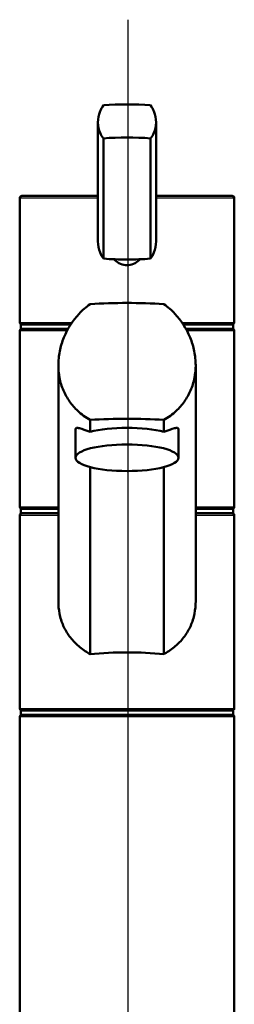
# Model space of a CAD drawing. Header units: millimetres. Extents: x 100 to 2000, y 93 to 4053.
# Tile 13 of 16: x 885 to 935, y 1775 to 2005. Entities that reach past the tile are written whole.
import ezdxf

# ---------------------------------------------------------------- set-up
doc = ezdxf.new("R2010")
doc.units = ezdxf.units.MM
doc.header["$LTSCALE"] = 10
for name, color, linetype, lineweight in [('Centerline(ISO)', 7, 'Continuous', 25), ('Visible Edges(ISO)', 7, 'Continuous', 50), ('Visible Tangent Edges(ISO)', 7, 'Continuous', 25)]:
    doc.layers.add(name, color=color, linetype=linetype, lineweight=lineweight)

msp = doc.modelspace()

# ---------------------------------------------------------------- linework, layer by layer
at = {"layer": 'Centerline(ISO)', "linetype": 'Continuous'}
msp.add_line((910.5, 832.76), (910.5, 2004.58), dxfattribs=at)
at = {"layer": 'Visible Edges(ISO)'}
for p, q in [((903.45, 1980.63), (903.45, 1952.85)), ((917.01, 1980.63), (917.01, 1952.85)), ((904.75, 1976.89), (904.75, 1948.87)), ((915.7, 1976.89), (915.7, 1948.87)), ((885.73, 1963.49), (903.45, 1963.49)), ((917.01, 1963.49), (934.73, 1963.49)), ((885.23, 1934.04), (885.23, 1962.99)), ((935.23, 1934.04), (935.23, 1962.99)), ((885.48, 1933.49), (897.1, 1933.49)), ((885.48, 1932.49), (885.48, 1933.49)), ((923.35, 1933.49), (934.98, 1933.49)), ((934.98, 1932.49), (934.98, 1933.49)), ((885.23, 1890.99), (885.23, 1931.99)), ((885.48, 1932.49), (896.5, 1932.49)), ((923.96, 1932.49), (934.98, 1932.49)), ((935.23, 1890.99), (935.23, 1931.99)), ((894.23, 1868.99), (894.23, 1923.99)), ((926.23, 1868.99), (926.23, 1923.99)), ((901.64, 1911.24), (901.64, 1908.46)), ((918.82, 1908.46), (918.82, 1911.24)), ((898.23, 1902.43), (898.23, 1909.01)), ((922.23, 1902.43), (922.23, 1909.01)), ((901.64, 1900.26), (901.64, 1856.64)), ((918.82, 1856.64), (918.82, 1900.26)), ((885.48, 1890.49), (894.23, 1890.49)), ((885.48, 1889.49), (885.48, 1890.49)), ((926.23, 1890.49), (934.98, 1890.49)), ((934.98, 1889.49), (934.98, 1890.49)), ((885.23, 1843.99), (885.23, 1888.99)), ((885.48, 1889.49), (894.23, 1889.49)), ((926.23, 1889.49), (934.98, 1889.49)), ((935.23, 1843.99), (935.23, 1888.99)), ((885.23, 1756.99), (885.23, 1841.99)), ((885.48, 1843.49), (934.98, 1843.49)), ((885.48, 1842.49), (885.48, 1843.49)), ((885.48, 1842.49), (934.98, 1842.49)), ((934.98, 1842.49), (934.98, 1843.49)), ((935.23, 1756.99), (935.23, 1841.99))]:
    msp.add_line(p, q, dxfattribs=at)
for centre, start, end in [((885.73, 1962.99), 90, 180), ((934.73, 1962.99), 0, 90), ((885.73, 1931.99), 90, 180), ((934.73, 1931.99), 0, 90), ((885.73, 1890.99), 180, 270), ((934.73, 1890.99), 270, 0), ((885.73, 1888.99), 90, 180), ((934.73, 1888.99), 0, 90), ((885.73, 1843.99), 180, 270), ((934.73, 1843.99), 270, 0), ((885.73, 1841.99), 90, 180), ((934.73, 1841.99), 0, 90)]:
    msp.add_arc(centre, 0.5, start, end, dxfattribs=at)
for centre, major_axis, ratio, start_param, end_param in [((910.23, 1980.18), (18, 0), 0.258819, 1.261603, 1.87999), ((910.23, 1972.46), (-18, 0), 0.258819, 4.403196, 5.021582), ((910.23, 1953.3), (18, 0), 0.258819, 4.403196, 4.712389), ((910.23, 1953.3), (18, 0), 0.258819, 4.712389, 5.021582), ((910.23, 1929.15), (-35, 0), 0.267949, 4.464493, 4.960285), ((913.45, 1934.06), (-28.23, -0.03), 0.454378, 6.282707, 6.287158), ((907, 1934.06), (28.23, -0.03), 0.454378, 6.279153, 6.283604), ((910.23, 1902.15), (35, 0), 0.267949, 1.3229, 1.818693), ((910.23, 1906.29), (12, 0), 0.258819, 0.773244, 2.368348), ((910.23, 1850.34), (-25, 0), 0.267949, 4.361736, 5.063042)]:
    msp.add_ellipse(centre, major_axis=major_axis, ratio=ratio, start_param=start_param, end_param=end_param, dxfattribs=at)
msp.add_ellipse((910.23, 1902.43), major_axis=(12, 0), ratio=0.258819, dxfattribs=at)
for points, knots in [([(904.75, 1976.89), (904.44, 1977.28), (904.17, 1977.71), (903.62, 1978.94), (903.45, 1979.8), (903.45, 1980.63), (903.45, 1981.47), (903.62, 1982.37), (904.17, 1983.71), (904.44, 1984.18), (904.75, 1984.62)], [-0.412375, -0.412375, -0.412375, -0.412375, -0.2583698, -0.2583698, 0, 0, 0, 0.2583698, 0.2583698, 0.412375, 0.412375, 0.412375, 0.412375]), ([(915.7, 1984.62), (916.01, 1984.18), (916.28, 1983.71), (916.84, 1982.37), (917.01, 1981.47), (917.01, 1979.8), (916.84, 1978.94), (916.28, 1977.71), (916.01, 1977.28), (915.7, 1976.89)], [1.6537755, 1.6537755, 1.6537755, 1.6537755, 1.8077807, 1.8077807, 2.0661504, 2.0661504, 2.3245202, 2.3245202, 2.4785254, 2.4785254, 2.4785254, 2.4785254]), ([(903.45, 1952.85), (903.45, 1952.02), (903.62, 1951.12), (904.17, 1949.78), (904.44, 1949.3), (904.75, 1948.87)], [2.0661504, 2.0661504, 2.0661504, 2.0661504, 2.3245202, 2.3245202, 2.4785254, 2.4785254, 2.4785254, 2.4785254]), ([(915.7, 1948.87), (916.01, 1949.3), (916.28, 1949.78), (916.84, 1951.12), (917.01, 1952.02), (917.01, 1952.85)], [-0.412375, -0.412375, -0.412375, -0.412375, -0.2583698, -0.2583698, 0, 0, 0, 0]), ([(913.23, 1948.71), (913.17, 1948.64), (913.11, 1948.57), (912.69, 1948.16), (912.25, 1947.85), (911.26, 1947.45), (910.73, 1947.35), (909.73, 1947.35), (909.19, 1947.45), (908.21, 1947.85), (907.76, 1948.16), (907.34, 1948.57), (907.28, 1948.64), (907.22, 1948.71)], [1.5213453, 1.5213453, 1.5213453, 1.5213453, 1.5483531, 1.5483531, 1.6987794, 1.6987794, 1.8492057, 1.8492057, 1.9996321, 1.9996321, 2.1500584, 2.1500584, 2.1770661, 2.1770661, 2.1770661, 2.1770661]), ([(901.64, 1911.24), (900.58, 1911.84), (899.61, 1912.56), (898.08, 1913.99), (897.43, 1914.72), (896.29, 1916.33), (895.79, 1917.21), (895, 1919.06), (894.7, 1920.04), (894.32, 1922.02), (894.23, 1923.02), (894.23, 1925.06), (894.34, 1926.17), (894.77, 1928.35), (895.1, 1929.43), (896.37, 1932.55), (897.62, 1934.46), (899.81, 1936.8), (900.68, 1937.57), (901.64, 1938.24)], [3.250189, 3.250189, 3.250189, 3.250189, 3.606455, 3.606455, 3.897837, 3.897837, 4.18922, 4.18922, 4.480602, 4.480602, 4.771985, 4.771985, 5.094237, 5.094237, 5.41649, 5.41649, 6.060995, 6.060995, 6.40245, 6.40245, 6.40245, 6.40245]), ([(918.82, 1938.24), (919.77, 1937.57), (920.64, 1936.8), (922.83, 1934.46), (924.08, 1932.55), (925.35, 1929.43), (925.68, 1928.35), (926.12, 1926.17), (926.23, 1925.06), (926.23, 1923.99), (926.23, 1923.02), (926.14, 1922.02), (925.75, 1920.04), (925.45, 1919.06), (924.66, 1917.21), (924.17, 1916.33), (923.02, 1914.72), (922.37, 1913.99), (920.85, 1912.56), (919.88, 1911.84), (918.82, 1911.24)], [-1.630466, -1.630466, -1.630466, -1.630466, -1.289011, -1.289011, -0.644505, -0.644505, -0.322253, -0.322253, 0, 0, 0, 0.291382, 0.291382, 0.582765, 0.582765, 0.874147, 0.874147, 1.16553, 1.16553, 1.521796, 1.521796, 1.521796, 1.521796]), ([(885.73, 1933.49), (885.66, 1933.49), (885.6, 1933.5), (885.48, 1933.55), (885.43, 1933.58), (885.33, 1933.67), (885.3, 1933.73), (885.26, 1933.82), (885.25, 1933.85), (885.23, 1933.92), (885.23, 1933.95), (885.23, 1933.99), (885.23, 1933.99), (885.23, 1933.99)], [0, 0, 0, 0, 0.01909892, 0.01909892, 0.03844467, 0.03844467, 0.05826351, 0.05826351, 0.06880313, 0.06880313, 0.07935705, 0.07935705, 0.07968074, 0.07968074, 0.07968074, 0.07968074]), ([(934.73, 1933.49), (934.79, 1933.49), (934.85, 1933.5), (934.97, 1933.55), (935.03, 1933.58), (935.12, 1933.67), (935.16, 1933.73), (935.2, 1933.82), (935.21, 1933.85), (935.22, 1933.92), (935.23, 1933.95), (935.23, 1933.99), (935.23, 1933.99), (935.23, 1933.99)], [-0.07942563, -0.07942563, -0.07942563, -0.07942563, -0.0603102, -0.0603102, -0.04094774, -0.04094774, -0.02111176, -0.02111176, -0.01056304, -0.01056304, 0, 0, 0.00032398, 0.00032398, 0.00032398, 0.00032398]), ([(898.23, 1909.01), (898.23, 1909.22), (898.31, 1909.34), (898.63, 1909.42), (898.87, 1909.39), (899.77, 1909.13), (900.64, 1908.79), (901.64, 1908.46)], [3.8131745, 3.8131745, 3.8131745, 3.8131745, 4.0538712, 4.0538712, 4.2945679, 4.2945679, 4.7601331, 4.7601331, 4.7601331, 4.7601331]), ([(918.82, 1908.46), (919.82, 1908.79), (920.68, 1909.13), (921.59, 1909.39), (921.83, 1909.42), (922.15, 1909.34), (922.23, 1909.22), (922.23, 1909.01)], [-0.9469587, -0.9469587, -0.9469587, -0.9469587, -0.4813934, -0.4813934, -0.2406967, -0.2406967, 0, 0, 0, 0]), ([(901.64, 1856.64), (901.46, 1856.73), (901.28, 1856.83), (900.23, 1857.45), (899.41, 1858.05), (898.03, 1859.3), (897.39, 1859.99), (896.27, 1861.52), (895.78, 1862.36), (895, 1864.14), (894.7, 1865.09), (894.32, 1867.03), (894.23, 1868.02), (894.23, 1868.99)], [3.275317, 3.275317, 3.275317, 3.275317, 3.336128, 3.336128, 3.646538, 3.646538, 3.937352, 3.937352, 4.228165, 4.228165, 4.518978, 4.518978, 4.809791, 4.809791, 4.809791, 4.809791]), ([(926.23, 1868.99), (926.23, 1868.02), (926.14, 1867.03), (925.75, 1865.09), (925.46, 1864.14), (924.68, 1862.36), (924.19, 1861.52), (923.07, 1859.99), (922.43, 1859.3), (921.04, 1858.05), (920.23, 1857.45), (919.17, 1856.83), (918.99, 1856.73), (918.82, 1856.64)], [0, 0, 0, 0, 0.290813, 0.290813, 0.581627, 0.581627, 0.87244, 0.87244, 1.163253, 1.163253, 1.473664, 1.473664, 1.534474, 1.534474, 1.534474, 1.534474])]:
    msp.add_open_spline(points, degree=3, knots=knots, dxfattribs=at)
at = {"layer": 'Visible Tangent Edges(ISO)'}
for p, q in [((903.45, 1962.99), (885.23, 1962.99)), ((935.23, 1962.99), (917.01, 1962.99)), ((885.23, 1933.99), (897.44, 1933.99)), ((923.02, 1933.99), (935.23, 1933.99)), ((896.23, 1931.99), (885.23, 1931.99)), ((935.23, 1931.99), (924.23, 1931.99)), ((885.23, 1890.99), (894.23, 1890.99)), ((926.23, 1890.99), (935.23, 1890.99)), ((894.23, 1888.99), (885.23, 1888.99)), ((935.23, 1888.99), (926.23, 1888.99)), ((885.23, 1843.99), (935.23, 1843.99)), ((935.23, 1841.99), (885.23, 1841.99))]:
    msp.add_line(p, q, dxfattribs=at)
for start_param, end_param in [(3.141593, 3.146117), (6.278661, 6.283185)]:
    msp.add_ellipse((910.23, 1934.04), major_axis=(25, 0), ratio=0.456982, start_param=start_param, end_param=end_param, dxfattribs=at)

doc.saveas('drawing.dxf')
